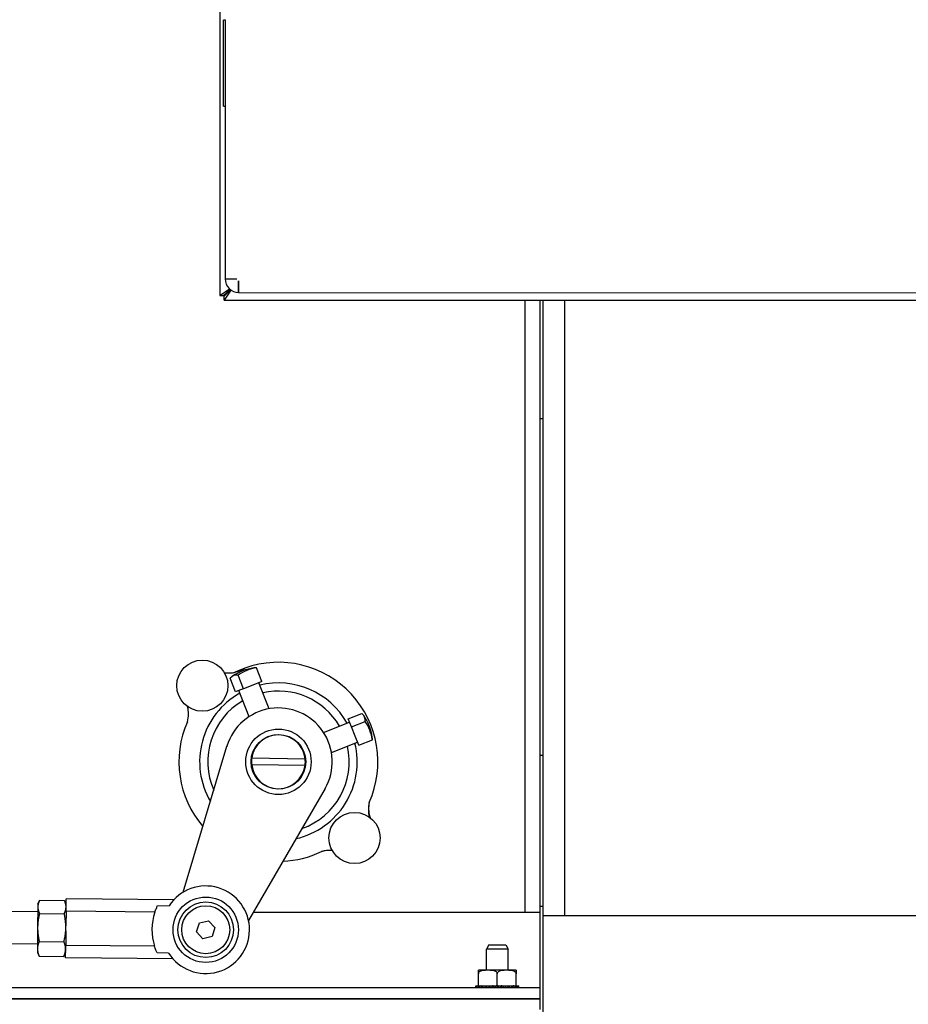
# Model space of a CAD drawing. Header units: inches. Extents: x 18 to 846, y -67 to 561.
# Tile 78 of 256: x 124 to 134, y 121 to 132. Entities that reach past the tile are written whole.
import ezdxf

# ---------------------------------------------------------------- set-up
doc = ezdxf.new("R2010")
doc.units = ezdxf.units.IN
doc.header["$LTSCALE"] = 24
doc.header["$MEASUREMENT"] = 0
doc.layers.add('Visible (ANSI)', color=7, linetype='Continuous', lineweight=30)

msp = doc.modelspace()

# ---------------------------------------------------------------- linework, layer by layer
at = {"layer": 'Visible (ANSI)'}
for p, q in [((126.19436, 144.96249), (126.19049, 129.06863)), ((126.23253, 131.26555), (126.23277, 132.26555)), ((126.25333, 132.26554), (126.23277, 132.26555)), ((126.25351, 132.25054), (126.25327, 131.28054)), ((126.23253, 131.26555), (126.25309, 131.26554)), ((126.25303, 131.26015), (126.25254, 129.26064)), ((126.25254, 129.26064), (126.38754, 129.26061)), ((126.25254, 129.26054), (126.38754, 129.26051)), ((126.38754, 129.26051), (126.38754, 129.26061)), ((126.4095, 129.1035), (126.40953, 129.2385)), ((126.40963, 129.2385), (126.40953, 129.2385)), ((126.40953, 129.22743), (126.40963, 129.22753)), ((126.40963, 129.2385), (126.4096, 129.1035)), ((126.19049, 129.06863), (126.3035, 129.14473)), ((126.19049, 129.06863), (126.23649, 129.06862)), ((126.23649, 129.06862), (126.30836, 129.14045)), ((126.2875, 129.11253), (126.23649, 129.06862)), ((126.32119, 129.13072), (126.24355, 129.01554)), ((126.24355, 129.01554), (126.24356, 129.06154)), ((126.31627, 129.13421), (126.24356, 129.06154)), ((126.24356, 129.06154), (126.2875, 129.11253)), ((126.4096, 129.1035), (145.9324, 129.09875)), ((126.24355, 129.01554), (144.91448, 129.011)), ((129.73441, 129.01469), (129.73441, 121.90535)), ((129.73441, 129.01469), (129.73441, 121.90535)), ((129.91371, 121.90535), (129.91371, 129.01465)), ((129.94402, 129.01464), (129.94402, 121.86743)), ((130.19402, 129.01458), (130.19402, 121.86743)), ((130.19402, 129.01458), (130.19402, 121.86743)), ((129.91371, 127.64061), (129.94402, 127.64061)), ((126.68021, 124.58805), (126.61758, 124.74638)), ((126.3745, 124.46711), (126.31187, 124.62544)), ((126.46689, 124.50366), (126.40426, 124.66199)), ((126.4207, 124.48539), (126.3745, 124.46711)), ((126.46689, 124.50366), (126.4207, 124.48539)), ((126.57355, 124.54586), (126.46689, 124.50366)), ((126.68021, 124.58805), (126.57355, 124.54586)), ((126.76338, 124.27077), (126.64359, 124.57357)), ((126.53091, 124.17881), (126.41112, 124.4816)), ((127.68417, 124.15327), (127.84249, 124.2159)), ((127.70244, 124.10707), (127.68417, 124.15327)), ((127.39586, 123.99686), (127.69866, 124.11664)), ((127.72072, 124.06087), (127.70244, 124.10707)), ((127.72072, 124.06087), (127.87905, 124.12351)), ((127.76292, 123.95421), (127.72072, 124.06087)), ((126.75722, 123.94639), (126.75143, 123.9489)), ((126.75732, 123.94643), (126.75722, 123.94639)), ((126.75732, 123.94643), (126.75983, 123.95222)), ((127.80511, 123.84755), (127.76292, 123.95421)), ((125.76713, 122.1419), (126.27484, 123.83847)), ((127.48783, 123.76439), (127.79062, 123.88417)), ((127.80511, 123.84755), (127.96344, 123.91019)), ((126.56309, 123.69982), (127.1831, 123.689)), ((127.16345, 123.77054), (127.16596, 123.77634)), ((127.16348, 123.77045), (127.16345, 123.77054)), ((127.16348, 123.77045), (127.16928, 123.76794)), ((129.94402, 123.73036), (129.91371, 123.73036)), ((127.18173, 123.61089), (126.56173, 123.62171)), ((127.41479, 123.34479), (126.52472, 121.81381)), ((124.07748, 121.97226), (124.07509, 121.73235)), ((124.07782, 122.00628), (124.07748, 121.97226)), ((124.07782, 122.00628), (124.09625, 122.04479)), ((124.09856, 122.0495), (124.38593, 122.04664)), ((124.4058, 122.00301), (124.38814, 122.04189)), ((124.40497, 121.91963), (124.40641, 122.06451)), ((125.65595, 122.05208), (124.40641, 122.06451)), ((125.46915, 121.98556), (125.60271, 121.98423)), ((129.91371, 121.98036), (129.94402, 121.98036)), ((124.07688, 121.91228), (122.73208, 121.92566)), ((124.09702, 121.8946), (124.38439, 121.89175)), ((124.40497, 121.91963), (124.40329, 121.75055)), ((125.43706, 121.90937), (124.40497, 121.91963)), ((129.91371, 121.90535), (126.57795, 121.90535)), ((129.91371, 121.03035), (129.91371, 121.90535)), ((142.44374, 121.86743), (129.94374, 121.86743)), ((129.94374, 121.86743), (129.94374, 120.61743)), ((124.40308, 121.72909), (124.40329, 121.75055)), ((125.92184, 121.68105), (125.95383, 121.78508)), ((125.95383, 121.78508), (126.05991, 121.80939)), ((126.05991, 121.80939), (126.134, 121.72968)), ((124.07509, 121.73235), (124.07263, 121.48488)), ((124.40271, 121.69251), (124.40103, 121.52342)), ((124.40271, 121.69251), (124.40308, 121.72909)), ((125.99594, 121.60134), (125.92184, 121.68105)), ((126.134, 121.72968), (126.10202, 121.62565)), ((124.07315, 121.5373), (122.72835, 121.55068)), ((124.09378, 121.56969), (124.38116, 121.56683)), ((124.39959, 121.37854), (124.40103, 121.52342)), ((125.43312, 121.51316), (124.40103, 121.52342)), ((126.10202, 121.62565), (125.99594, 121.60134)), ((129.31618, 121.53009), (129.28911, 121.48009)), ((129.31618, 121.53009), (129.51205, 121.53009)), ((129.51205, 121.53009), (129.53911, 121.48009)), ((124.07263, 121.48488), (124.07222, 121.4433)), ((124.07222, 121.4433), (124.08988, 121.40443)), ((124.09209, 121.39967), (124.37946, 121.39681)), ((124.4002, 121.44004), (124.38177, 121.40152)), ((125.59725, 121.43501), (125.46369, 121.43634)), ((129.53911, 121.48009), (129.28911, 121.48009)), ((129.28911, 121.23535), (129.28911, 121.48009)), ((129.53911, 121.23535), (129.53911, 121.48009)), ((125.64913, 121.36612), (124.39959, 121.37854)), ((129.19496, 121.19535), (129.19496, 121.23488)), ((129.19496, 121.05535), (129.19496, 121.19535)), ((129.6263, 121.23535), (129.20112, 121.23535)), ((129.41371, 121.05535), (129.41371, 121.19535)), ((129.63246, 121.23488), (129.63246, 121.19535)), ((129.63246, 121.05535), (129.63246, 121.19535)), ((129.16416, 121.05535), (129.16416, 121.03035)), ((129.16416, 121.05535), (129.16708, 121.05535)), ((129.16708, 121.05535), (129.17376, 121.05535)), ((129.16708, 121.03035), (129.16708, 121.05535)), ((129.17376, 121.05535), (129.17376, 121.03035)), ((129.17376, 121.05535), (129.18237, 121.05535)), ((129.18237, 121.05535), (129.19496, 121.05535)), ((129.18237, 121.03035), (129.18237, 121.05535)), ((129.19952, 121.05535), (129.19496, 121.05535)), ((129.19538, 121.05535), (129.19538, 121.03035)), ((129.19952, 121.05535), (129.20925, 121.05535)), ((129.20925, 121.05535), (129.22205, 121.05535)), ((129.20925, 121.03035), (129.20925, 121.05535)), ((129.22796, 121.05535), (129.22205, 121.05535)), ((129.22796, 121.05535), (129.22796, 121.03035)), ((129.22796, 121.05535), (129.24639, 121.05535)), ((129.24639, 121.05535), (129.26985, 121.05535)), ((129.24639, 121.03035), (129.24639, 121.05535)), ((129.26985, 121.05535), (129.26985, 121.03035)), ((129.26985, 121.05535), (129.29192, 121.05535)), ((129.29192, 121.05535), (129.31671, 121.05535)), ((129.29192, 121.03035), (129.29192, 121.05535)), ((129.31671, 121.05535), (129.31895, 121.05535)), ((129.31671, 121.05535), (129.31671, 121.03035)), ((129.31895, 121.05535), (129.31895, 121.03035)), ((129.31895, 121.05535), (129.34356, 121.05535)), ((129.34356, 121.05535), (129.3604, 121.05535)), ((129.34356, 121.03035), (129.34356, 121.05535)), ((129.36618, 121.05535), (129.3604, 121.05535)), ((129.36396, 121.05535), (129.36396, 121.03035)), ((129.36618, 121.05535), (129.37281, 121.05535)), ((129.37281, 121.05535), (129.37281, 121.03035)), ((129.37281, 121.05535), (129.39871, 121.05535)), ((129.39871, 121.05535), (129.40115, 121.05535)), ((129.39871, 121.03035), (129.39871, 121.05535)), ((129.41371, 121.05535), (129.40115, 121.05535)), ((129.41371, 121.05535), (129.41371, 121.03035)), ((129.42628, 121.05535), (129.41371, 121.05535)), ((129.42628, 121.05535), (129.42871, 121.05535)), ((129.42871, 121.05535), (129.42871, 121.03035)), ((129.42871, 121.05535), (129.45462, 121.05535)), ((129.45462, 121.05535), (129.46124, 121.05535)), ((129.45462, 121.03035), (129.45462, 121.05535)), ((129.46703, 121.05535), (129.46124, 121.05535)), ((129.46346, 121.05535), (129.46346, 121.03035)), ((129.46703, 121.05535), (129.48387, 121.05535)), ((129.48387, 121.05535), (129.48387, 121.03035)), ((129.48387, 121.05535), (129.50847, 121.05535)), ((129.50847, 121.05535), (129.51071, 121.05535)), ((129.50847, 121.03035), (129.50847, 121.05535)), ((129.51071, 121.05535), (129.5355, 121.05535)), ((129.51071, 121.05535), (129.51071, 121.03035)), ((129.5355, 121.05535), (129.5355, 121.03035)), ((129.5355, 121.05535), (129.55758, 121.05535)), ((129.55758, 121.05535), (129.58103, 121.05535)), ((129.55758, 121.03035), (129.55758, 121.05535)), ((129.58103, 121.05535), (129.58103, 121.03035)), ((129.58103, 121.05535), (129.59947, 121.05535)), ((129.59947, 121.03035), (129.59947, 121.05535)), ((129.60537, 121.05535), (129.59947, 121.05535)), ((129.60537, 121.05535), (129.61817, 121.05535)), ((129.61817, 121.05535), (129.61817, 121.03035)), ((129.61817, 121.05535), (129.6279, 121.05535)), ((129.63246, 121.05535), (129.6279, 121.05535)), ((129.63204, 121.03035), (129.63204, 121.05535)), ((129.63246, 121.05535), (129.64506, 121.05535)), ((129.64506, 121.05535), (129.64506, 121.03035)), ((129.64506, 121.05535), (129.65367, 121.05535)), ((129.65367, 121.05535), (129.66034, 121.05535)), ((129.65367, 121.03035), (129.65367, 121.05535)), ((129.66034, 121.05535), (129.66034, 121.03035)), ((129.66034, 121.05535), (129.66326, 121.05535)), ((129.66326, 121.03035), (129.66326, 121.05535)), ((129.91371, 121.03035), (113.55471, 121.03035)), ((129.91371, 120.90535), (129.91371, 121.03035)), ((129.91411, 120.89969), (112.55511, 120.89969)), ((129.91371, 120.90535), (113.55471, 120.90535)), ((129.28911, 120.89969), (129.28911, 120.90535)), ((129.53911, 120.89969), (129.53911, 120.90535)), ((129.91411, 120.78009), (129.91411, 120.89969))]:
    msp.add_line(p, q, dxfattribs=at)
for centre, radius in [((125.98851, 124.53925), 0.297), ((126.87241, 123.65535), 0.38), ((126.87241, 123.65535), 0.3175), ((127.75631, 122.77135), 0.297), ((126.02792, 121.70536), 0.38), ((126.02792, 121.70536), 0.38), ((126.02792, 121.70536), 0.3225), ((126.02792, 121.70536), 0.2785)]:
    msp.add_circle(centre, radius, dxfattribs=at)
for centre, radius, start, end in [((126.40954, 129.2605), 0.157, 179.986053, 269.986053), ((126.29235, 125.03189), 0.34542, 262.042427, 303.11234), ((126.68333, 124.13331), 0.62, 98.891728, 124.275892), ((126.87241, 123.65535), 1.1555, 109.797219, 115.710432), ((126.87241, 123.65535), 1.1555, 335.90318, 109.797219), ((126.27915, 125.02941), 0.34542, 281.745775, 285.443313), ((126.87241, 123.65535), 0.91527, 29.433332, 103.734287), ((126.87241, 123.65535), 0.91527, 119.433332, 210.273665), ((126.87241, 123.65535), 0.82117, 30.339551, 102.828069), ((125.48201, 124.21334), 0.34542, 344.470865, 13.949968), ((125.48227, 124.21202), 0.34542, 11.197726, 14.184717), ((126.87241, 123.65535), 0.82117, 120.339551, 203.779109), ((126.87241, 123.65535), 0.625, 330.204437, 162.96318), ((127.35037, 123.84444), 0.62, 8.891728, 34.275892), ((126.87241, 123.65535), 1.1555, 156.2431, 220.596447), ((126.87241, 123.65535), 0.3125, 6.180756, 171.819244), ((126.87241, 123.65535), 0.625, 162.96318, 163.7168), ((126.87241, 123.65535), 0.91527, 282.893955, 13.734287), ((126.87241, 123.65535), 0.82117, 289.388511, 12.828069), ((126.87241, 123.65535), 0.3125, 171.819244, 186.180756), ((126.87241, 123.65535), 0.3125, 351.819244, 6.180756), ((126.87241, 123.65535), 0.3125, 186.180756, 351.819244), ((126.87241, 123.65535), 0.625, 329.450822, 330.204437), ((128.26263, 123.10102), 0.34542, 166.170299, 194.705451), ((128.26473, 123.11429), 0.34542, 172.096804, 197.972633), ((126.87241, 123.65535), 1.1555, 272.571173, 295.562991), ((127.46932, 122.28122), 0.34542, 85.303954, 107.142747), ((127.46801, 122.28144), 0.34542, 85.095311, 106.30746), ((126.02792, 121.70536), 0.5085, 212.118402, 146.741822), ((126.02792, 121.70536), 0.62509, 160.95238, 197.907844), ((129.20112, 121.19535), 0.04, 90, 98.857727), ((129.6263, 121.19535), 0.04, 81.142273, 90)]:
    msp.add_arc(centre, radius, start, end, dxfattribs=at)
for centre, major_axis, ratio, end_param in [((126.72953, 124.15159), (-0.22339, 0.56469), 0.91762611, 6.49050708), ((126.78999, 124.17551), (-0.22339, 0.56469), 0.39744473, 6.1939129), ((126.57667, 124.09112), (-0.22339, 0.56469), 0.39744473, 6.49050708), ((127.30818, 123.9511), (0.56469, 0.22339), 0.39744473, 6.49050708), ((127.36865, 123.79824), (0.56469, 0.22339), 0.91762611, 6.49050708), ((127.39257, 123.73778), (0.56469, 0.22339), 0.39744473, 6.1939129)]:
    msp.add_ellipse(centre, major_axis=major_axis, ratio=ratio, start_param=6.07586354, end_param=end_param, dxfattribs=at)
for points, knots in [([(126.25327, 132.27094), (126.25327, 132.26842), (126.25333, 132.26535), (126.25346, 132.25833), (126.25351, 132.25431), (126.25351, 132.25054)], [-0.0545601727, -0.0545601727, -0.0545601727, -0.0545601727, -0.0287130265, -0.0287130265, 0, 0, 0, 0]), ([(126.25327, 131.28054), (126.25327, 131.27677), (126.25322, 131.27275), (126.25309, 131.26573), (126.25303, 131.26267), (126.25303, 131.26015)], [-0.4673049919, -0.4673049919, -0.4673049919, -0.4673049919, -0.4385919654, -0.4385919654, -0.4127448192, -0.4127448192, -0.4127448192, -0.4127448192]), ([(125.43706, 121.90937), (125.44265, 121.92546), (125.4485, 121.94035), (125.45911, 121.96488), (125.46418, 121.97559), (125.46915, 121.98556)], [-0.824359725, -0.824359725, -0.824359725, -0.824359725, -0.67446658, -0.67446658, -0.547383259, -0.547383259, -0.547383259, -0.547383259]), ([(125.46369, 121.43634), (125.45891, 121.44641), (125.45406, 121.45722), (125.44394, 121.48196), (125.43839, 121.49695), (125.43312, 121.51316)], [3.239587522, 3.239587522, 3.239587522, 3.239587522, 3.366670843, 3.366670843, 3.516563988, 3.516563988, 3.516563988, 3.516563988]), ([(129.41371, 121.19535), (129.41371, 121.19853), (129.41287, 121.20222), (129.40996, 121.20885), (129.407, 121.21265), (129.3994, 121.21975), (129.39281, 121.22338), (129.37462, 121.23061), (129.3605, 121.23262), (129.33193, 121.23475), (129.31749, 121.23488), (129.29119, 121.23488), (129.27674, 121.23475), (129.24817, 121.23262), (129.23405, 121.23061), (129.21587, 121.22338), (129.20927, 121.21975), (129.20167, 121.21265), (129.19871, 121.20885), (129.1958, 121.20222), (129.19496, 121.19853), (129.19496, 121.19535)], [-1.02484287, -1.02484287, -1.02484287, -1.02484287, -1.000634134, -1.000634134, -0.968185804, -0.968185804, -0.914627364, -0.914627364, -0.798927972, -0.798927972, -0.68322858, -0.68322858, -0.567529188, -0.567529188, -0.451829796, -0.451829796, -0.398271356, -0.398271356, -0.365823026, -0.365823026, -0.34161429, -0.34161429, -0.34161429, -0.34161429]), ([(129.63246, 121.19535), (129.63246, 121.19853), (129.63162, 121.20222), (129.62871, 121.20885), (129.62575, 121.21265), (129.61815, 121.21975), (129.61156, 121.22338), (129.59337, 121.23061), (129.57925, 121.23262), (129.55068, 121.23475), (129.53624, 121.23488), (129.50994, 121.23488), (129.49549, 121.23475), (129.46692, 121.23262), (129.4528, 121.23061), (129.43462, 121.22338), (129.42802, 121.21975), (129.42042, 121.21265), (129.41746, 121.20885), (129.41455, 121.20222), (129.41371, 121.19853), (129.41371, 121.19535)], [-1.02484287, -1.02484287, -1.02484287, -1.02484287, -1.000634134, -1.000634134, -0.968185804, -0.968185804, -0.914627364, -0.914627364, -0.798927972, -0.798927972, -0.68322858, -0.68322858, -0.567529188, -0.567529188, -0.451829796, -0.451829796, -0.398271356, -0.398271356, -0.365823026, -0.365823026, -0.34161429, -0.34161429, -0.34161429, -0.34161429])]:
    msp.add_open_spline(points, degree=3, knots=knots, dxfattribs=at)
for points, weights in [([(124.09856, 122.0495), (124.07784, 122.0082), (124.07748, 121.97226)], [1, 1.0379548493, 1]), ([(124.07748, 121.97226), (124.07712, 121.93631), (124.09702, 121.8946)], [1, 1.0379548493, 1]), ([(124.40546, 121.96899), (124.40582, 122.00494), (124.38593, 122.04664)], [1, 1.0379548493, 1]), ([(124.09702, 121.8946), (124.07584, 121.80775), (124.07509, 121.73235)], [1, 1.0379548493, 1]), ([(124.38439, 121.89175), (124.40511, 121.93305), (124.40546, 121.96899)], [1, 1.0379548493, 1]), ([(124.40308, 121.72909), (124.40383, 121.80448), (124.38439, 121.89175)], [1, 1.0379548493, 1]), ([(124.07509, 121.73235), (124.07434, 121.65695), (124.09378, 121.56969)], [1, 1.0379548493, 1]), ([(124.38116, 121.56683), (124.40233, 121.65369), (124.40308, 121.72909)], [1, 1.0379548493, 1]), ([(124.09378, 121.56969), (124.07302, 121.52434), (124.07263, 121.48488)], [1, 1.0379548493, 1]), ([(124.40062, 121.48162), (124.40101, 121.52107), (124.38116, 121.56683)], [1, 1.0379548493, 1]), ([(124.07263, 121.48488), (124.07224, 121.44543), (124.09209, 121.39967)], [1, 1.0379548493, 1]), ([(124.09209, 121.39967), (124.09095, 121.40207), (124.08988, 121.40443)], [1, 1.00210437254, 1.00397539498]), ([(124.37946, 121.39681), (124.40022, 121.44217), (124.40062, 121.48162)], [1, 1.0379548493, 1]), ([(124.38177, 121.40152), (124.38065, 121.39919), (124.37946, 121.39681)], [1.00397539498, 1.00210437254, 1])]:
    msp.add_rational_spline(points, weights, degree=2, dxfattribs=at)

doc.saveas('drawing.dxf')
